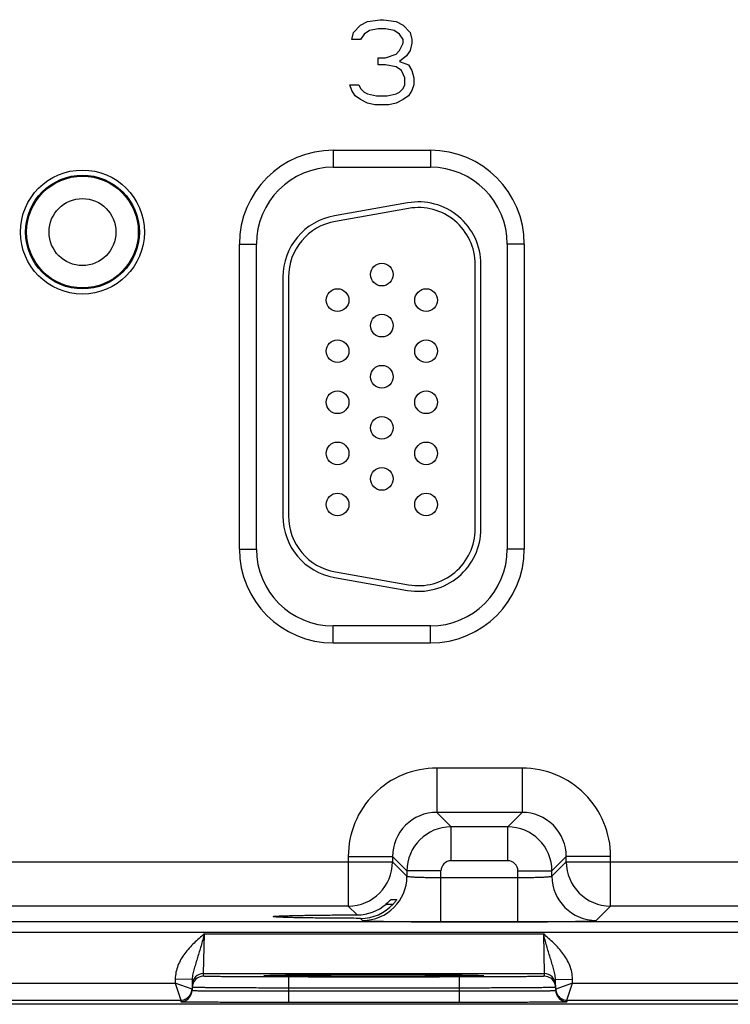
# Model space of a CAD drawing. Header units: inches. Extents: x 0 to 34, y 0 to 22.
# Tile 95 of 111: x 19.9 to 21.1, y 16.4 to 18.2. Entities that reach past the tile are written whole.
import ezdxf

# ---------------------------------------------------------------- set-up
doc = ezdxf.new("R2010")
doc.units = ezdxf.units.IN
doc.header["$LTSCALE"] = 1.87
doc.header["$MEASUREMENT"] = 0
doc.layers.get('0').update_dxf_attribs({"linetype": 'CONTINUOUS'})
doc.layers.add('02___PRT_ALL_AXES', color=7, linetype='CONTINUOUS')
doc.layers.add('03___PRT_ALL_CURVES', color=7, linetype='CONTINUOUS')

msp = doc.modelspace()

# ---------------------------------------------------------------- linework, layer by layer
at = {"color": 7, "linetype": 'CONTINUOUS'}
for p, q in [((20.4102, 17.9287), (20.5812, 17.9287)), ((20.4102, 17.9287), (20.4102, 17.8987)), ((20.5812, 17.9287), (20.5812, 17.8987)), ((20.4102, 17.8987), (20.5812, 17.8987)), ((20.5411, 17.836), (20.4121, 17.8132)), ((20.5428, 17.8261), (20.4138, 17.8034)), ((20.2447, 17.7632), (20.2747, 17.7632)), ((20.2447, 17.2262), (20.2447, 17.7632)), ((20.2747, 17.2262), (20.2747, 17.7632)), ((20.7467, 17.7632), (20.7167, 17.7632)), ((20.7167, 17.7632), (20.7167, 17.2262)), ((20.7467, 17.7632), (20.7467, 17.2262)), ((20.6602, 17.2617), (20.6602, 17.7277)), ((20.6702, 17.2617), (20.6702, 17.7277)), ((20.3212, 17.7049), (20.3212, 17.2844)), ((20.3312, 17.7049), (20.3312, 17.2844)), ((20.2447, 17.2262), (20.2747, 17.2262)), ((20.7467, 17.2262), (20.7167, 17.2262)), ((20.4121, 17.1761), (20.5411, 17.1533)), ((20.4138, 17.1859), (20.5428, 17.1632)), ((20.5812, 17.0906), (20.4102, 17.0906)), ((20.4102, 17.0606), (20.4102, 17.0906)), ((20.5812, 17.0606), (20.5812, 17.0906)), ((20.5812, 17.0606), (20.4102, 17.0606)), ((20.7429, 16.8403), (20.5925, 16.8403)), ((20.5925, 16.8403), (20.5925, 16.7623)), ((20.7429, 16.8403), (20.7429, 16.7623)), ((20.7429, 16.7623), (20.5925, 16.7623)), ((20.5925, 16.7623), (20.6179, 16.7369)), ((20.7429, 16.7623), (20.7175, 16.7369)), ((20.7175, 16.7369), (20.6179, 16.7369)), ((20.6179, 16.6769), (20.6179, 16.7369)), ((20.7175, 16.6769), (20.7175, 16.7369)), ((19.7658, 16.6753), (20.5145, 16.6753)), ((20.4366, 16.6843), (20.5145, 16.6843)), ((20.4366, 16.6843), (20.4366, 16.5973)), ((20.5145, 16.6843), (20.5399, 16.659)), ((20.5145, 16.6843), (20.5145, 16.6753)), ((20.5145, 16.6753), (20.5399, 16.6499)), ((20.7175, 16.6769), (20.6179, 16.6769)), ((20.8208, 16.6843), (20.7955, 16.659)), ((20.7955, 16.6499), (20.8208, 16.6753)), ((20.8988, 16.6843), (20.8208, 16.6843)), ((20.8208, 16.6753), (20.8208, 16.6843)), ((20.8208, 16.6753), (21.5695, 16.6753)), ((20.8988, 16.5973), (20.8988, 16.6843)), ((20.5999, 16.659), (20.5399, 16.659)), ((20.5399, 16.659), (20.5399, 16.6499)), ((20.5999, 16.5696), (20.5999, 16.659)), ((20.7355, 16.659), (20.7955, 16.659)), ((20.7355, 16.5696), (20.7355, 16.659)), ((20.7955, 16.6499), (20.7955, 16.659)), ((20.5999, 16.6476), (20.7355, 16.6476)), ((20.5033, 16.6008), (20.5156, 16.6008)), ((20.5113, 16.6085), (20.5216, 16.6085)), ((20.5216, 16.6085), (20.5216, 16.6084)), ((20.4366, 16.5973), (19.8438, 16.5973)), ((20.4366, 16.5973), (20.4522, 16.5817)), ((20.8734, 16.5719), (20.8988, 16.5973)), ((21.4916, 16.5973), (20.8988, 16.5973)), ((21.9854, 16.5695), (17.9402, 16.5695)), ((20.4583, 16.5756), (20.4619, 16.5719)), ((20.5999, 16.5696), (20.7355, 16.5696)), ((21.9854, 16.5505), (17.9402, 16.5505)), ((20.1814, 16.4783), (20.183, 16.5483)), ((20.183, 16.5483), (20.7804, 16.5483)), ((20.7804, 16.5483), (20.7819, 16.4783)), ((20.1814, 16.4783), (20.7819, 16.4783)), ((20.1814, 16.4736), (20.1814, 16.4783)), ((20.7819, 16.4783), (20.782, 16.4736)), ((19.7769, 16.4614), (20.1315, 16.4614)), ((20.1316, 16.4686), (20.1315, 16.4614)), ((20.1315, 16.4614), (20.1413, 16.4314)), ((20.1613, 16.4511), (20.1315, 16.4614)), ((20.1616, 16.468), (20.1316, 16.4686)), ((20.1616, 16.468), (20.1613, 16.4485)), ((20.2917, 16.4745), (20.2879, 16.4742)), ((20.2879, 16.4742), (20.2916, 16.4739)), ((20.2913, 16.4745), (20.2921, 16.4745)), ((20.2982, 16.4747), (20.2917, 16.4745)), ((20.2921, 16.4745), (20.2932, 16.4746)), ((20.2932, 16.4746), (20.2944, 16.4746)), ((20.2944, 16.4746), (20.2967, 16.4747)), ((20.2967, 16.4747), (20.3004, 16.4748)), ((20.3004, 16.4748), (20.3062, 16.4749)), ((20.3062, 16.4749), (20.3135, 16.475)), ((20.3135, 16.475), (20.3244, 16.4752)), ((20.3244, 16.4752), (20.3356, 16.4753)), ((20.6321, 16.4723), (20.3313, 16.4723)), ((20.3313, 16.4723), (20.3313, 16.4527)), ((20.3356, 16.4753), (20.3494, 16.4754)), ((20.3494, 16.4754), (20.3667, 16.4755)), ((20.3667, 16.4755), (20.3871, 16.4757)), ((20.3871, 16.4757), (20.4062, 16.4757)), ((20.4062, 16.4757), (20.4283, 16.4758)), ((20.4283, 16.4758), (20.4513, 16.4758)), ((20.4513, 16.4758), (20.478, 16.4759)), ((20.478, 16.4759), (20.5026, 16.4759)), ((20.5026, 16.4759), (20.5251, 16.4758)), ((20.5251, 16.4758), (20.5497, 16.4758)), ((20.5497, 16.4758), (20.5717, 16.4757)), ((20.5717, 16.4757), (20.591, 16.4756)), ((20.591, 16.4756), (20.6078, 16.4755)), ((20.6078, 16.4755), (20.6224, 16.4753)), ((20.6224, 16.4753), (20.635, 16.4752)), ((20.6321, 16.4723), (20.6321, 16.4527)), ((20.635, 16.4752), (20.6456, 16.4751)), ((20.6456, 16.4751), (20.6544, 16.4749)), ((20.6544, 16.4749), (20.6614, 16.4748)), ((20.6614, 16.4748), (20.6652, 16.4747)), ((20.6652, 16.4747), (20.6675, 16.4747)), ((20.6718, 16.4745), (20.6652, 16.4747)), ((20.6675, 16.4747), (20.6694, 16.4746)), ((20.6694, 16.4746), (20.6705, 16.4745)), ((20.6705, 16.4745), (20.6714, 16.4745)), ((20.6754, 16.4742), (20.6718, 16.4745)), ((20.6718, 16.4739), (20.6754, 16.4742)), ((20.8018, 16.468), (20.8318, 16.4686)), ((20.8021, 16.4485), (20.8018, 16.468)), ((20.8319, 16.4614), (20.8021, 16.4511)), ((20.822, 16.4314), (20.8319, 16.4614)), ((20.8319, 16.4614), (20.8318, 16.4686)), ((20.8319, 16.4614), (21.1865, 16.4614)), ((20.3313, 16.4527), (20.3312, 16.4477)), ((20.3312, 16.4477), (20.6321, 16.4477)), ((20.3312, 16.4477), (20.3312, 16.4281)), ((20.632, 16.4527), (20.3313, 16.4527)), ((20.632, 16.4527), (20.6321, 16.4477)), ((20.6321, 16.4477), (20.6321, 16.4281)), ((19.767, 16.4314), (20.1413, 16.4314)), ((20.1413, 16.4314), (20.1413, 16.4289)), ((20.3312, 16.4281), (20.6321, 16.4281)), ((20.822, 16.4314), (21.1963, 16.4314)), ((20.8221, 16.4289), (20.822, 16.4314)), ((22.1897, 16.4242), (17.6728, 16.4242))]:
    msp.add_line(p, q, dxfattribs=at)
for points in [[(20.2902, 16.4744), (20.2903, 16.4744), (20.2904, 16.4744), (20.2907, 16.4744), (20.2909, 16.4745), (20.2913, 16.4745)], [(20.6714, 16.4745), (20.6721, 16.4745), (20.6724, 16.4745), (20.6727, 16.4744), (20.6729, 16.4744), (20.6731, 16.4744), (20.6732, 16.4744)]]:
    msp.add_lwpolyline(points, dxfattribs=at)
for centre, radius in [((19.9682, 17.7846), 0.1092), ((19.9682, 17.7846), 0.1002), ((19.9682, 17.7846), 0.0984), ((20.4957, 17.7097), 0.02), ((20.4177, 17.6647), 0.02), ((20.5737, 17.6647), 0.02), ((20.4957, 17.6197), 0.02), ((20.4177, 17.5747), 0.02), ((20.5737, 17.5747), 0.02), ((20.4957, 17.5297), 0.02), ((20.4177, 17.4847), 0.02), ((20.5737, 17.4847), 0.02), ((20.4957, 17.4397), 0.02), ((20.4177, 17.3947), 0.02), ((20.5737, 17.3947), 0.02), ((20.4957, 17.3497), 0.02), ((20.4177, 17.3047), 0.02), ((20.5737, 17.3047), 0.02)]:
    msp.add_circle(centre, radius, dxfattribs=at)
for centre, radius, start, end in [((20.4102, 17.7632), 0.1655, 90, 180), ((20.5812, 17.7632), 0.1655, 0, 90), ((20.4102, 17.7632), 0.1355, 90, 180), ((20.5812, 17.7632), 0.1355, 0, 90), ((20.5602, 17.7277), 0.11, 0, 100), ((20.5602, 17.7277), 0.1, 0, 100), ((20.4312, 17.7049), 0.11, 100, 180), ((20.4312, 17.7049), 0.1, 100, 180), ((20.4312, 17.2844), 0.11, 180, 260), ((20.4312, 17.2844), 0.1, 180, 260), ((20.5602, 17.2617), 0.11, 260, 360), ((20.5602, 17.2617), 0.1, 260, 360), ((20.4102, 17.2262), 0.1655, 180, 270), ((20.4102, 17.2262), 0.1355, 180, 270), ((20.5812, 17.2262), 0.1655, 270, 360), ((20.5812, 17.2262), 0.1355, 270, 360), ((20.5925, 16.6843), 0.156, 89.9965, 180.0035), ((20.7429, 16.6843), 0.156, 359.9965, 90.0035), ((20.5925, 16.6844), 0.0779, 89.9717, 180.0282), ((20.7429, 16.6844), 0.0779, 359.9717, 90.0282), ((20.6179, 16.6589), 0.078, 90.0146, 179.9846), ((20.7175, 16.6589), 0.078, 0.0146, 89.9846), ((20.4365, 16.6753), 0.078, 270.021, 359.979), ((20.6179, 16.659), 0.018, 89.9966, 180.0034), ((20.7175, 16.659), 0.018, 359.9966, 90.0034), ((20.8988, 16.6753), 0.078, 180.021, 269.979), ((20.4619, 16.6499), 0.078, 270.0209, 359.9791), ((20.8735, 16.6499), 0.078, 180.0209, 269.9791), ((20.4519, 16.6603), 0.0786, 270.1937, 310.7839), ((20.4585, 16.6529), 0.0774, 269.8484, 317.6118), ((20.1814, 16.4583), 0.02, 89.9992, 178.9986), ((20.7819, 16.4583), 0.02, 1.0014, 90.0008), ((20.1814, 16.4536), 0.02, 89.9992, 178.9986), ((20.782, 16.4536), 0.02, 20.7796, 90.0003), ((20.7819, 16.4536), 0.0201, 1.0723, 20.7062), ((20.1413, 16.4514), 0.02, 329.3438, 339.2115), ((20.1411, 16.4489), 0.0201, 339.7051, 358.9319), ((20.1413, 16.4514), 0.02, 339.2286, 349.1037), ((20.1413, 16.4514), 0.02, 349.1149, 351.8231), ((20.1413, 16.4514), 0.02, 351.8218, 358.9914), ((20.8221, 16.4514), 0.02, 181.0086, 188.1788), ((20.8222, 16.4489), 0.0201, 181.0687, 200.3504), ((20.822, 16.4514), 0.02, 188.1775, 190.8856), ((20.8221, 16.4514), 0.02, 190.8968, 200.7723), ((20.8221, 16.4514), 0.02, 200.7894, 210.6574), ((20.1413, 16.4514), 0.02, 270.0016, 332.6118), ((20.1413, 16.4489), 0.02, 270.0002, 339.1526), ((20.1413, 16.4489), 0.02, 339.1513, 339.636), ((20.8221, 16.4489), 0.02, 200.4202, 200.9059), ((20.8221, 16.4489), 0.02, 200.9045, 269.9998), ((20.822, 16.4514), 0.02, 207.4455, 270.0002)]:
    msp.add_arc(centre, radius, start, end, dxfattribs=at)
for points, knots in [([(20.5399, 16.6499), (20.5399, 16.6499), (20.5401, 16.6498), (20.5405, 16.6496), (20.5414, 16.6494), (20.5429, 16.6492), (20.5449, 16.649), (20.5475, 16.6488), (20.5505, 16.6486), (20.554, 16.6484), (20.5595, 16.6482), (20.5673, 16.6479), (20.5775, 16.6477), (20.5885, 16.6476), (20.596, 16.6476), (20.5999, 16.6476)], [0, 0, 0, 0, 0.0028, 0.007571, 0.023737, 0.048902, 0.082927, 0.12553, 0.176328, 0.234857, 0.300574, 0.451057, 0.622157, 0.807459, 1, 1, 1, 1]), ([(20.7355, 16.6476), (20.7393, 16.6476), (20.7469, 16.6476), (20.7579, 16.6477), (20.7681, 16.6479), (20.7758, 16.6482), (20.7813, 16.6484), (20.7848, 16.6486), (20.7879, 16.6488), (20.7904, 16.649), (20.7925, 16.6492), (20.794, 16.6494), (20.7949, 16.6496), (20.7953, 16.6498), (20.7954, 16.6499), (20.7955, 16.6499)], [0, 0, 0, 0, 0.192541, 0.377843, 0.548943, 0.699426, 0.765143, 0.823672, 0.87447, 0.917073, 0.951098, 0.976263, 0.992429, 0.9972, 1, 1, 1, 1]), ([(20.5033, 16.6008), (20.5042, 16.6016), (20.5056, 16.6029), (20.5074, 16.6046), (20.5085, 16.6057), (20.5094, 16.6066), (20.51, 16.6073), (20.5104, 16.6077), (20.5108, 16.608), (20.511, 16.6083), (20.5112, 16.6084), (20.5113, 16.6085), (20.5113, 16.6085)], [0, 0, 0, 0, 0.342242, 0.503524, 0.65324, 0.786023, 0.843901, 0.894668, 0.937063, 0.969695, 0.991105, 1, 1, 1, 1]), ([(20.5216, 16.6084), (20.5214, 16.608), (20.5207, 16.6071), (20.5194, 16.6053), (20.5177, 16.6031), (20.5163, 16.6016), (20.5156, 16.6008)], [0, 0, 0, 0, 0.132081, 0.368462, 0.667615, 1, 1, 1, 1]), ([(20.3045, 16.5787), (20.3045, 16.5787), (20.3048, 16.5788), (20.3053, 16.579), (20.3062, 16.5791), (20.3073, 16.5792), (20.3089, 16.5793), (20.3107, 16.5795), (20.3129, 16.5796), (20.3165, 16.5798), (20.3217, 16.58), (20.3289, 16.5802), (20.3373, 16.5805), (20.3467, 16.5807), (20.3572, 16.5809), (20.3731, 16.5811), (20.3948, 16.5814), (20.4227, 16.5816), (20.4422, 16.5817), (20.4522, 16.5817)], [0, 0, 0, 0, 0.001483, 0.005067, 0.010908, 0.019019, 0.029394, 0.04201, 0.056835, 0.073841, 0.114302, 0.163122, 0.2199, 0.284173, 0.355492, 0.433315, 0.605936, 0.796795, 1, 1, 1, 1]), ([(20.4583, 16.5756), (20.4479, 16.5756), (20.4278, 16.5757), (20.3989, 16.5759), (20.3762, 16.5762), (20.3597, 16.5764), (20.3487, 16.5766), (20.3388, 16.5768), (20.33, 16.577), (20.3225, 16.5773), (20.317, 16.5775), (20.3133, 16.5777), (20.311, 16.5778), (20.3091, 16.578), (20.3075, 16.5781), (20.3062, 16.5782), (20.3053, 16.5784), (20.3048, 16.5785), (20.3045, 16.5786), (20.3045, 16.5787)], [0, 0, 0, 0, 0.201696, 0.391991, 0.564723, 0.642755, 0.714346, 0.778938, 0.836038, 0.885143, 0.925856, 0.942977, 0.957899, 0.970587, 0.981005, 0.989137, 0.994977, 0.998546, 1, 1, 1, 1]), ([(20.4619, 16.5719), (20.462, 16.5719), (20.4623, 16.5718), (20.4629, 16.5717), (20.4639, 16.5716), (20.4651, 16.5715), (20.4667, 16.5713), (20.4694, 16.5712), (20.4735, 16.571), (20.4794, 16.5708), (20.4864, 16.5706), (20.4944, 16.5704), (20.5035, 16.5703), (20.5135, 16.5701), (20.5283, 16.5699), (20.5483, 16.5697), (20.5736, 16.5696), (20.591, 16.5696), (20.5999, 16.5696)], [0, 0, 0, 0, 0.002193, 0.006647, 0.013412, 0.022485, 0.033853, 0.04749, 0.081447, 0.124043, 0.174882, 0.233486, 0.299305, 0.371722, 0.450054, 0.621469, 0.80711, 1, 1, 1, 1]), ([(20.7355, 16.5696), (20.7444, 16.5696), (20.7618, 16.5696), (20.7871, 16.5697), (20.8071, 16.5699), (20.8219, 16.5701), (20.8319, 16.5703), (20.841, 16.5704), (20.849, 16.5706), (20.856, 16.5708), (20.8619, 16.571), (20.866, 16.5712), (20.8687, 16.5713), (20.8703, 16.5715), (20.8715, 16.5716), (20.8725, 16.5717), (20.8731, 16.5718), (20.8734, 16.5719), (20.8734, 16.5719)], [0, 0, 0, 0, 0.19289, 0.378531, 0.549946, 0.628278, 0.700695, 0.766514, 0.825118, 0.875957, 0.918553, 0.95251, 0.966147, 0.977515, 0.986588, 0.993353, 0.997807, 1, 1, 1, 1]), ([(20.183, 16.5483), (20.1768, 16.543), (20.1645, 16.5323), (20.1478, 16.5143), (20.1374, 16.4965), (20.1326, 16.4808), (20.1317, 16.4726), (20.1316, 16.4686)], [0, 0, 0, 0, 0.250246, 0.500289, 0.74993, 0.874981, 1, 1, 1, 1]), ([(20.183, 16.5483), (20.1811, 16.5412), (20.1772, 16.5272), (20.1721, 16.5101), (20.168, 16.497), (20.1651, 16.4875), (20.1626, 16.478), (20.1617, 16.4714), (20.1616, 16.468)], [0, 0, 0, 0, 0.266708, 0.521449, 0.642959, 0.761737, 0.879896, 1, 1, 1, 1]), ([(20.8318, 16.4686), (20.8317, 16.4726), (20.8307, 16.4808), (20.826, 16.4965), (20.8156, 16.5143), (20.7989, 16.5323), (20.7865, 16.543), (20.7804, 16.5483)], [0, 0, 0, 0, 0.125019, 0.25007, 0.499711, 0.749754, 1, 1, 1, 1]), ([(20.8018, 16.468), (20.8017, 16.4714), (20.8008, 16.478), (20.7983, 16.4875), (20.7954, 16.497), (20.7912, 16.5101), (20.7861, 16.5272), (20.7823, 16.5412), (20.7804, 16.5483)], [0, 0, 0, 0, 0.120104, 0.238263, 0.357041, 0.478551, 0.733292, 1, 1, 1, 1]), ([(20.3313, 16.4723), (20.3216, 16.4723), (20.3024, 16.4723), (20.2789, 16.4724), (20.2608, 16.4725), (20.2483, 16.4725), (20.2365, 16.4726), (20.2256, 16.4727), (20.2158, 16.4728), (20.207, 16.4729), (20.1995, 16.473), (20.194, 16.4731), (20.1902, 16.4732), (20.1879, 16.4733), (20.186, 16.4733), (20.1844, 16.4734), (20.1831, 16.4734), (20.1823, 16.4735), (20.1818, 16.4735), (20.1816, 16.4736), (20.1814, 16.4736), (20.1814, 16.4736), (20.1814, 16.4736)], [0, 0, 0, 0, 0.195093, 0.382688, 0.4714, 0.55557, 0.634386, 0.70709, 0.77298, 0.831424, 0.881858, 0.923799, 0.941455, 0.956844, 0.969929, 0.980679, 0.989069, 0.995082, 0.997194, 0.998709, 0.999633, 1, 1, 1, 1]), ([(20.2916, 16.4739), (20.2947, 16.4737), (20.3026, 16.4735), (20.317, 16.4733), (20.3363, 16.4731), (20.37, 16.4728), (20.4189, 16.4725), (20.4817, 16.4725), (20.5445, 16.4725), (20.5934, 16.4728), (20.6271, 16.4731), (20.6463, 16.4733), (20.6608, 16.4735), (20.6687, 16.4737), (20.6718, 16.4739)], [0, 0, 0, 0, 0.024286, 0.062595, 0.113812, 0.176419, 0.328145, 0.500002, 0.671859, 0.823584, 0.88619, 0.937406, 0.975714, 1, 1, 1, 1]), ([(20.6652, 16.4747), (20.656, 16.475), (20.6324, 16.4753), (20.591, 16.4756), (20.5392, 16.4758), (20.4817, 16.4759), (20.4243, 16.4758), (20.3724, 16.4756), (20.331, 16.4753), (20.3075, 16.475), (20.2982, 16.4747)], [0, 0, 0, 0, 0.075768, 0.192262, 0.338305, 0.499876, 0.661464, 0.807557, 0.924132, 1, 1, 1, 1]), ([(20.782, 16.4736), (20.782, 16.4736), (20.7819, 16.4736), (20.7818, 16.4736), (20.7816, 16.4735), (20.7811, 16.4735), (20.7803, 16.4734), (20.779, 16.4734), (20.7774, 16.4733), (20.7754, 16.4733), (20.7731, 16.4732), (20.7694, 16.4731), (20.7639, 16.473), (20.7563, 16.4729), (20.7476, 16.4728), (20.7378, 16.4727), (20.7269, 16.4726), (20.7151, 16.4725), (20.7025, 16.4725), (20.6845, 16.4724), (20.6609, 16.4723), (20.6418, 16.4723), (20.6321, 16.4723)], [0, 0, 0, 0, 0.000367, 0.001291, 0.002806, 0.004918, 0.010931, 0.019321, 0.030071, 0.043156, 0.058545, 0.076201, 0.118142, 0.168576, 0.22702, 0.29291, 0.365614, 0.44443, 0.5286, 0.617312, 0.804907, 1, 1, 1, 1]), ([(20.1613, 16.4485), (20.1613, 16.4485), (20.1614, 16.4485), (20.1615, 16.4485), (20.1618, 16.4485), (20.1621, 16.4484), (20.1626, 16.4484), (20.1634, 16.4484), (20.1647, 16.4483), (20.1665, 16.4483), (20.1687, 16.4482), (20.1713, 16.4482), (20.1743, 16.4481), (20.1777, 16.4481), (20.1829, 16.448), (20.1904, 16.4479), (20.2003, 16.4479), (20.2114, 16.4478), (20.2237, 16.4478), (20.2371, 16.4477), (20.2514, 16.4477), (20.2718, 16.4477), (20.2985, 16.4477), (20.3202, 16.4477), (20.3312, 16.4477)], [0, 0, 0, 0, 0.000343, 0.001258, 0.002769, 0.004877, 0.007583, 0.010885, 0.019273, 0.030023, 0.043107, 0.058497, 0.076154, 0.096037, 0.118098, 0.168537, 0.226986, 0.292882, 0.365592, 0.444414, 0.528588, 0.617304, 0.804905, 1, 1, 1, 1]), ([(20.3313, 16.4527), (20.3203, 16.4527), (20.2986, 16.4528), (20.2719, 16.4529), (20.2514, 16.453), (20.2372, 16.453), (20.2238, 16.4531), (20.2115, 16.4532), (20.2004, 16.4533), (20.1904, 16.4534), (20.183, 16.4535), (20.1778, 16.4535), (20.1744, 16.4536), (20.1714, 16.4536), (20.1688, 16.4537), (20.1666, 16.4537), (20.1648, 16.4538), (20.1635, 16.4538), (20.1627, 16.4539), (20.1622, 16.4539), (20.1619, 16.4539), (20.1616, 16.4539), (20.1615, 16.454), (20.1614, 16.454), (20.1614, 16.454)], [0, 0, 0, 0, 0.195105, 0.382709, 0.471426, 0.555601, 0.634423, 0.707133, 0.773029, 0.831479, 0.881919, 0.90398, 0.923864, 0.941522, 0.956913, 0.969998, 0.980748, 0.989136, 0.992438, 0.995144, 0.997251, 0.998759, 0.99967, 1, 1, 1, 1]), ([(20.802, 16.454), (20.802, 16.454), (20.8019, 16.454), (20.8018, 16.4539), (20.8015, 16.4539), (20.8012, 16.4539), (20.8007, 16.4539), (20.7999, 16.4538), (20.7986, 16.4538), (20.7968, 16.4537), (20.7946, 16.4537), (20.7919, 16.4536), (20.7889, 16.4536), (20.7856, 16.4535), (20.7803, 16.4535), (20.7729, 16.4534), (20.763, 16.4533), (20.7519, 16.4532), (20.7395, 16.4531), (20.7262, 16.453), (20.7119, 16.453), (20.6915, 16.4529), (20.6648, 16.4528), (20.6431, 16.4527), (20.632, 16.4527)], [0, 0, 0, 0, 0.00033, 0.001241, 0.002749, 0.004856, 0.007562, 0.010864, 0.019252, 0.030002, 0.043087, 0.058477, 0.076135, 0.096019, 0.118081, 0.168521, 0.22697, 0.292867, 0.365576, 0.444398, 0.528573, 0.61729, 0.804895, 1, 1, 1, 1]), ([(20.6321, 16.4477), (20.6432, 16.4477), (20.6649, 16.4477), (20.6916, 16.4477), (20.712, 16.4477), (20.7263, 16.4477), (20.7396, 16.4478), (20.7519, 16.4478), (20.7631, 16.4479), (20.773, 16.4479), (20.7804, 16.448), (20.7857, 16.4481), (20.789, 16.4481), (20.792, 16.4482), (20.7947, 16.4482), (20.7969, 16.4483), (20.7987, 16.4483), (20.8, 16.4484), (20.8008, 16.4484), (20.8012, 16.4484), (20.8016, 16.4485), (20.8019, 16.4485), (20.802, 16.4485), (20.8021, 16.4485), (20.8021, 16.4485)], [0, 0, 0, 0, 0.195095, 0.382696, 0.471412, 0.555586, 0.634408, 0.707118, 0.773014, 0.831463, 0.881902, 0.903963, 0.923846, 0.941503, 0.956893, 0.969977, 0.980727, 0.989115, 0.992417, 0.995123, 0.997231, 0.998742, 0.999657, 1, 1, 1, 1]), ([(20.1413, 16.4289), (20.1413, 16.4289), (20.1414, 16.4289), (20.1415, 16.4288), (20.1418, 16.4288), (20.1422, 16.4288), (20.1427, 16.4288), (20.1436, 16.4288), (20.1451, 16.4287), (20.1471, 16.4287), (20.1496, 16.4286), (20.1525, 16.4286), (20.1559, 16.4286), (20.1596, 16.4285), (20.1655, 16.4285), (20.1738, 16.4284), (20.1849, 16.4284), (20.1973, 16.4283), (20.2111, 16.4282), (20.226, 16.4282), (20.242, 16.4282), (20.2648, 16.4281), (20.2946, 16.4281), (20.3189, 16.4281), (20.3312, 16.4281)], [0, 0, 0, 0, 0.000318, 0.001226, 0.002732, 0.004837, 0.007542, 0.010844, 0.019232, 0.029982, 0.043067, 0.058459, 0.076118, 0.096003, 0.118066, 0.168509, 0.226962, 0.292862, 0.365575, 0.444399, 0.528576, 0.617294, 0.804899, 1, 1, 1, 1]), ([(20.6321, 16.4281), (20.6445, 16.4281), (20.6687, 16.4281), (20.6986, 16.4281), (20.7214, 16.4282), (20.7373, 16.4282), (20.7523, 16.4282), (20.766, 16.4283), (20.7785, 16.4284), (20.7896, 16.4284), (20.7979, 16.4285), (20.8037, 16.4285), (20.8075, 16.4286), (20.8109, 16.4286), (20.8138, 16.4286), (20.8163, 16.4287), (20.8183, 16.4287), (20.8197, 16.4288), (20.8206, 16.4288), (20.8211, 16.4288), (20.8215, 16.4288), (20.8218, 16.4288), (20.822, 16.4289), (20.8221, 16.4289), (20.8221, 16.4289)], [0, 0, 0, 0, 0.195101, 0.382706, 0.471424, 0.555601, 0.634425, 0.707138, 0.773038, 0.831491, 0.881934, 0.903997, 0.923882, 0.941541, 0.956933, 0.970018, 0.980768, 0.989156, 0.992458, 0.995163, 0.997268, 0.998774, 0.999682, 1, 1, 1, 1])]:
    msp.add_open_spline(points, degree=3, knots=knots, dxfattribs=at)
for points in [[(20.1591, 16.4422), (20.1605, 16.4449), (20.1613, 16.448), (20.1613, 16.4511)], [(20.8021, 16.4511), (20.8021, 16.448), (20.8029, 16.4449), (20.8043, 16.4422)]]:
    msp.add_open_spline(points, degree=3, dxfattribs=at)
at = {"layer": '02___PRT_ALL_AXES', "color": 7, "linetype": 'CONTINUOUS'}
msp.add_circle((19.9682, 17.7846), 0.059, dxfattribs=at)
at = {"layer": '03___PRT_ALL_CURVES', "color": 4, "linetype": 'CONTINUOUS'}
for p, q in [((20.4457, 18.1363), (20.4582, 18.1491)), ((20.4582, 18.1491), (20.4707, 18.1555)), ((20.4707, 18.1555), (20.4926, 18.1587)), ((20.4926, 18.1587), (20.4988, 18.1587)), ((20.4988, 18.1587), (20.5207, 18.1555)), ((20.5207, 18.1555), (20.5332, 18.1491)), ((20.5332, 18.1491), (20.5457, 18.1363)), ((20.4426, 18.1236), (20.4457, 18.1363)), ((20.4644, 18.1331), (20.4582, 18.1236)), ((20.4738, 18.1395), (20.4644, 18.1331)), ((20.4894, 18.1427), (20.4738, 18.1395)), ((20.5019, 18.1427), (20.4894, 18.1427)), ((20.5176, 18.1395), (20.5019, 18.1427)), ((20.5269, 18.1331), (20.5176, 18.1395)), ((20.5332, 18.1236), (20.5269, 18.1331)), ((20.5457, 18.1363), (20.5488, 18.1236)), ((20.4582, 18.1236), (20.4426, 18.1236)), ((20.5269, 18.1044), (20.5332, 18.1172)), ((20.5332, 18.1172), (20.5332, 18.1236)), ((20.5488, 18.1172), (20.5457, 18.1044)), ((20.5488, 18.1236), (20.5488, 18.1172)), ((20.4894, 18.0916), (20.5019, 18.0916)), ((20.4894, 18.0789), (20.4894, 18.0916)), ((20.5019, 18.0916), (20.5207, 18.098)), ((20.5207, 18.098), (20.5269, 18.1044)), ((20.5394, 18.0948), (20.5269, 18.0853)), ((20.5457, 18.1044), (20.5394, 18.0948)), ((20.5019, 18.0789), (20.4894, 18.0789)), ((20.5207, 18.0757), (20.5019, 18.0789)), ((20.5301, 18.0693), (20.5207, 18.0757)), ((20.5269, 18.0853), (20.5426, 18.0789)), ((20.5426, 18.0789), (20.5488, 18.0693)), ((20.5363, 18.0565), (20.5301, 18.0693)), ((20.5363, 18.0438), (20.5363, 18.0565)), ((20.5488, 18.0693), (20.5519, 18.0565)), ((20.5519, 18.0565), (20.5519, 18.0438)), ((20.4394, 18.0438), (20.4551, 18.0438)), ((20.4426, 18.0342), (20.4394, 18.0438)), ((20.4551, 18.0438), (20.4582, 18.0374)), ((20.5332, 18.0374), (20.5363, 18.0438)), ((20.5519, 18.0438), (20.5488, 18.0342)), ((20.4488, 18.0246), (20.4426, 18.0342)), ((20.4582, 18.0182), (20.4488, 18.0246)), ((20.4582, 18.0374), (20.4644, 18.031)), ((20.4644, 18.031), (20.4707, 18.0278)), ((20.4707, 18.0278), (20.4863, 18.0246)), ((20.4863, 18.0246), (20.5051, 18.0246)), ((20.5051, 18.0246), (20.5207, 18.0278)), ((20.5207, 18.0278), (20.5269, 18.031)), ((20.5269, 18.031), (20.5332, 18.0374)), ((20.5426, 18.0246), (20.5332, 18.0182)), ((20.5488, 18.0342), (20.5426, 18.0246)), ((20.4707, 18.0119), (20.4582, 18.0182)), ((20.4832, 18.0087), (20.4707, 18.0119)), ((20.5082, 18.0087), (20.4832, 18.0087)), ((20.5207, 18.0119), (20.5082, 18.0087)), ((20.5332, 18.0182), (20.5207, 18.0119))]:
    msp.add_line(p, q, dxfattribs=at)

doc.saveas('drawing.dxf')
